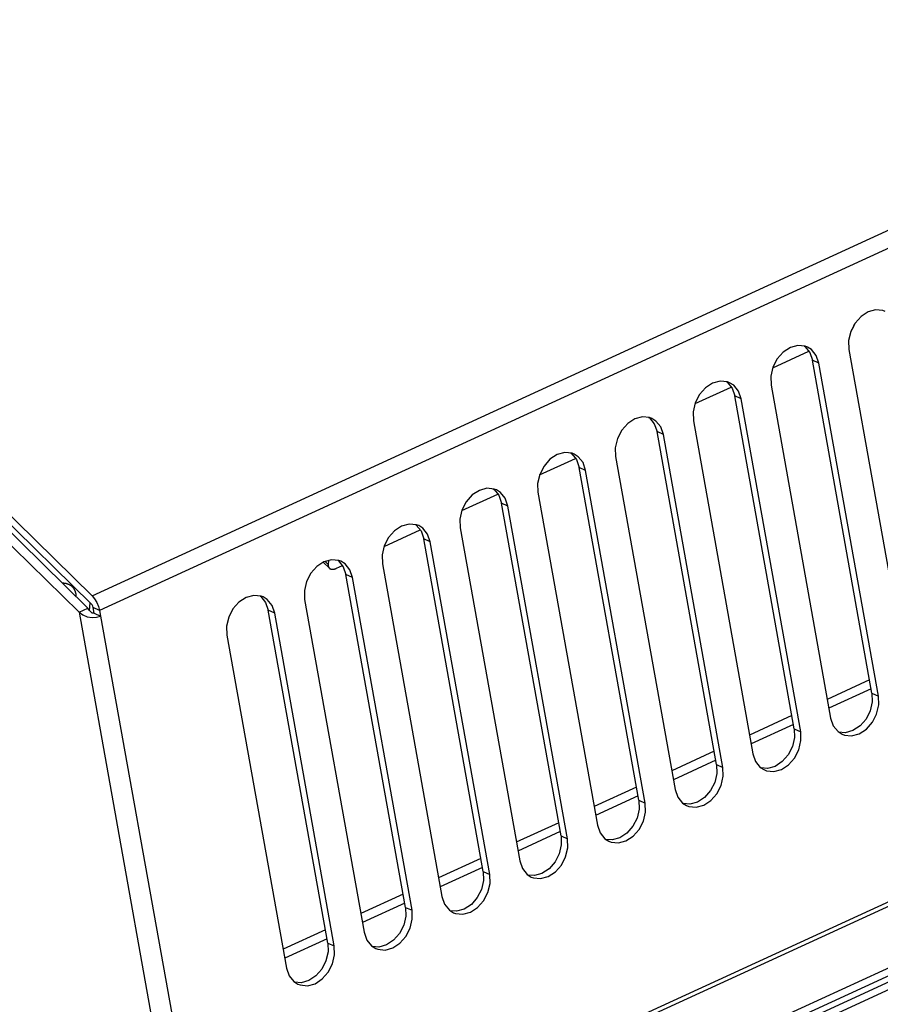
# Model space of a CAD drawing. Extents: x 0 to 594, y 0 to 420.
# Tile 79 of 112: x 529 to 540, y 116 to 129. Entities that reach past the tile are written whole.
import ezdxf

# ---------------------------------------------------------------- set-up
doc = ezdxf.new("R2010")
doc.units = 0
doc.header["$LTSCALE"] = 32.67
doc.layers.get('0').update_dxf_attribs({"linetype": 'CONTINUOUS'})
doc.layers.add('DATUM_AXIS', color=7, linetype='CONTINUOUS')
doc.layers.add('ROUNDS', color=7, linetype='CONTINUOUS')

msp = doc.modelspace()

# ---------------------------------------------------------------- linework, layer by layer
at = {"color": 9, "linetype": 'CONTINUOUS'}
for p, q in [((529.828, 121.152), (553.301, 131.929)), ((553.402, 131.731), (529.929, 120.954)), ((539.566, 124.267), (539.48, 124.306)), ((538.525, 123.788), (538.438, 123.828)), ((531.456, 112.904), (554.77, 123.608)), ((537.483, 123.31), (537.397, 123.35)), ((554.178, 123.275), (532.425, 113.288)), ((536.441, 122.832), (536.355, 122.872)), ((535.4, 122.354), (535.313, 122.393)), ((534.358, 121.876), (534.272, 121.915)), ((532.952, 121.612), (532.991, 121.573)), ((533.317, 121.397), (533.23, 121.437)), ((529.653, 120.932), (531.049, 113.13)), ((529.929, 120.954), (529.843, 120.994)), ((532.275, 120.919), (532.189, 120.959)), ((529.942, 120.88), (531.338, 113.078)), ((540.277, 119.849), (540.364, 119.809)), ((539.236, 119.37), (539.322, 119.331)), ((538.194, 118.892), (538.281, 118.853)), ((537.153, 118.414), (537.239, 118.374)), ((536.111, 117.936), (536.198, 117.896)), ((535.07, 117.458), (535.156, 117.418)), ((534.028, 116.979), (534.115, 116.94)), ((532.987, 116.501), (533.073, 116.462))]:
    msp.add_line(p, q, dxfattribs=at)
at = {"color": 7, "linetype": 'CONTINUOUS'}
for p, q in [((529.828, 121.152), (522.554, 128.281)), ((529.653, 120.932), (522.379, 128.061)), ((529.773, 120.987), (522.499, 128.117)), ((529.817, 121.043), (522.544, 128.172)), ((538.948, 124.204), (539.431, 124.426)), ((539.967, 124.451), (540.764, 119.993)), ((540.277, 119.849), (539.48, 124.306)), ((540.364, 119.809), (539.566, 124.267)), ((538.925, 123.972), (539.723, 119.515)), ((537.907, 123.726), (538.389, 123.948)), ((539.236, 119.37), (538.438, 123.828)), ((539.322, 119.331), (538.525, 123.788)), ((537.884, 123.494), (538.681, 119.037)), ((538.194, 118.892), (537.397, 123.35)), ((538.281, 118.853), (537.483, 123.31)), ((535.823, 122.77), (536.306, 122.992)), ((536.842, 123.016), (537.64, 118.558)), ((537.153, 118.414), (536.355, 122.872)), ((537.239, 118.374), (536.441, 122.832)), ((532.445, 112.367), (554.958, 122.703)), ((534.782, 122.292), (535.265, 122.513)), ((535.801, 122.538), (536.598, 118.08)), ((536.111, 117.936), (535.313, 122.393)), ((536.198, 117.896), (535.4, 122.354)), ((533.74, 121.813), (534.223, 122.035)), ((534.759, 122.06), (535.557, 117.602)), ((535.07, 117.458), (534.272, 121.915)), ((535.156, 117.418), (534.358, 121.876)), ((532.925, 121.602), (533.007, 121.522)), ((532.996, 121.624), (532.991, 121.573)), ((533.717, 121.581), (534.515, 117.124)), ((533.101, 121.52), (533.182, 121.557)), ((534.028, 116.979), (533.23, 121.437)), ((534.115, 116.94), (533.317, 121.397)), ((529.793, 120.954), (529.803, 121.057)), ((532.676, 121.103), (533.474, 116.646)), ((529.653, 120.932), (529.773, 120.987)), ((529.855, 120.92), (529.842, 120.994)), ((529.929, 120.954), (529.942, 120.88)), ((532.987, 116.501), (532.189, 120.959)), ((529.855, 120.92), (529.942, 120.88)), ((533.073, 116.462), (532.275, 120.919)), ((531.634, 120.625), (532.432, 116.167))]:
    msp.add_line(p, q, dxfattribs=at)
for points in [[(540.454, 124.961), (540.423, 124.973), (540.326, 124.982), (540.225, 124.955), (540.13, 124.894), (540.05, 124.803), (539.992, 124.692), (539.963, 124.57), (539.967, 124.451)], [(539.998, 124.704), (539.999, 124.706), (540.001, 124.708), (540.003, 124.71), (540.005, 124.713), (540.007, 124.715), (540.009, 124.718), (540.011, 124.72), (540.013, 124.722), (540.014, 124.725), (540.016, 124.727), (540.018, 124.73), (540.019, 124.732), (540.021, 124.735), (540.022, 124.737), (540.024, 124.74), (540.025, 124.742), (540.026, 124.745), (540.028, 124.747), (540.029, 124.75), (540.03, 124.752), (540.031, 124.755), (540.032, 124.757), (540.033, 124.76), (540.034, 124.762), (540.035, 124.765), (540.035, 124.767), (540.036, 124.77), (540.037, 124.772), (540.037, 124.774), (540.038, 124.777), (540.038, 124.779), (540.039, 124.781), (540.039, 124.783)], [(539.412, 124.483), (539.381, 124.495), (539.284, 124.504), (539.184, 124.477), (539.089, 124.415), (539.008, 124.325), (538.95, 124.214), (538.921, 124.092), (538.925, 123.972)], [(539.368, 124.496), (539.379, 124.489), (539.443, 124.411), (539.48, 124.306)], [(539.566, 124.267), (539.53, 124.37), (539.467, 124.449), (539.412, 124.483)], [(538.37, 124.005), (538.34, 124.017), (538.243, 124.026), (538.142, 123.999), (538.047, 123.937), (537.967, 123.847), (537.909, 123.736), (537.88, 123.614), (537.884, 123.494)], [(538.327, 124.018), (538.337, 124.011), (538.402, 123.932), (538.438, 123.828)], [(538.525, 123.788), (538.489, 123.892), (538.425, 123.971), (538.37, 124.005)], [(537.329, 123.527), (537.298, 123.538), (537.201, 123.548), (537.101, 123.521), (537.005, 123.459), (536.925, 123.369), (536.867, 123.258), (536.838, 123.135), (536.842, 123.016)], [(537.285, 123.54), (537.296, 123.533), (537.36, 123.454), (537.397, 123.35)], [(537.483, 123.31), (537.447, 123.414), (537.383, 123.492), (537.329, 123.527)], [(536.288, 123.049), (536.258, 123.06), (536.16, 123.07), (536.058, 123.042), (535.963, 122.98), (535.883, 122.889), (535.825, 122.778), (535.797, 122.657), (535.801, 122.538)], [(536.244, 123.061), (536.254, 123.055), (536.319, 122.976), (536.355, 122.872)], [(536.441, 122.832), (536.406, 122.936), (536.342, 123.014), (536.288, 123.049)], [(535.246, 122.57), (535.216, 122.582), (535.119, 122.591), (535.017, 122.564), (534.921, 122.502), (534.841, 122.411), (534.784, 122.3), (534.755, 122.179), (534.759, 122.06)], [(535.203, 122.583), (535.213, 122.577), (535.277, 122.498), (535.313, 122.393)], [(535.4, 122.354), (535.364, 122.458), (535.3, 122.536), (535.246, 122.57)], [(534.204, 122.092), (534.175, 122.103), (534.077, 122.113), (533.975, 122.086), (533.88, 122.023), (533.799, 121.933), (533.742, 121.822), (533.714, 121.7), (533.717, 121.581)], [(534.161, 122.105), (534.171, 122.098), (534.236, 122.02), (534.272, 121.915)], [(534.358, 121.876), (534.323, 121.979), (534.259, 122.058), (534.204, 122.092)], [(533.163, 121.614), (533.133, 121.625), (533.036, 121.635), (532.934, 121.607), (532.838, 121.545), (532.758, 121.455), (532.701, 121.344), (532.672, 121.222), (532.676, 121.103)], [(533.119, 121.627), (533.13, 121.62), (533.194, 121.541), (533.23, 121.437)], [(533.317, 121.397), (533.281, 121.501), (533.217, 121.58), (533.163, 121.614)], [(532.991, 121.573), (532.991, 121.571), (532.991, 121.568), (532.991, 121.566), (532.991, 121.563), (532.991, 121.56), (532.991, 121.558), (532.991, 121.555), (532.992, 121.553), (532.992, 121.551), (532.992, 121.548), (532.993, 121.546), (532.994, 121.544), (532.994, 121.542), (532.995, 121.54), (532.996, 121.538), (532.997, 121.536), (532.998, 121.534), (532.999, 121.532), (533, 121.53), (533.001, 121.528), (533.002, 121.527), (533.003, 121.525), (533.005, 121.523), (533.006, 121.522)], [(533.007, 121.522), (533.008, 121.52), (533.009, 121.519), (533.011, 121.518), (533.013, 121.516), (533.014, 121.515), (533.016, 121.514), (533.018, 121.513), (533.02, 121.512), (533.022, 121.511), (533.024, 121.511), (533.026, 121.51), (533.028, 121.509), (533.03, 121.509), (533.033, 121.508), (533.035, 121.508), (533.037, 121.507), (533.04, 121.507), (533.042, 121.507), (533.045, 121.507), (533.047, 121.507), (533.05, 121.507), (533.052, 121.507), (533.055, 121.507), (533.058, 121.507), (533.06, 121.508), (533.063, 121.508), (533.066, 121.508), (533.069, 121.509), (533.072, 121.51), (533.074, 121.51), (533.077, 121.511), (533.08, 121.512), (533.083, 121.513), (533.086, 121.514), (533.089, 121.515), (533.092, 121.516), (533.095, 121.517), (533.098, 121.519), (533.101, 121.52)], [(529.828, 121.152), (529.862, 121.112), (529.892, 121.063), (529.915, 121.009), (529.929, 120.954)], [(532.121, 121.136), (532.092, 121.147), (531.994, 121.157), (531.892, 121.129), (531.796, 121.067), (531.716, 120.976), (531.659, 120.866), (531.631, 120.744), (531.634, 120.625)], [(532.078, 121.148), (532.088, 121.142), (532.153, 121.063), (532.189, 120.959)], [(532.275, 120.919), (532.239, 121.023), (532.176, 121.101), (532.121, 121.136)], [(529.653, 120.932), (529.703, 120.896), (529.762, 120.871), (529.827, 120.86), (529.888, 120.864), (529.942, 120.88)], [(529.855, 120.92), (529.848, 120.918), (529.84, 120.918), (529.83, 120.921), (529.821, 120.927), (529.811, 120.935), (529.801, 120.944), (529.792, 120.956), (529.782, 120.971), (529.773, 120.987)], [(529.843, 120.994), (529.837, 121.012), (529.828, 121.029), (529.817, 121.043)], [(540.277, 119.849), (540.281, 119.73), (540.253, 119.61), (540.197, 119.5), (540.118, 119.409), (540.022, 119.346), (539.92, 119.317), (539.835, 119.325)], [(539.877, 119.298), (539.907, 119.287), (540.004, 119.277), (540.106, 119.305), (540.202, 119.367), (540.282, 119.458), (540.339, 119.568), (540.368, 119.69), (540.364, 119.809)], [(539.723, 119.515), (539.759, 119.411), (539.822, 119.333), (539.877, 119.298)], [(539.236, 119.37), (539.24, 119.252), (539.212, 119.132), (539.155, 119.021), (539.076, 118.931), (538.98, 118.867), (538.878, 118.839), (538.793, 118.847)], [(538.835, 118.82), (538.865, 118.809), (538.962, 118.799), (539.064, 118.827), (539.16, 118.889), (539.24, 118.979), (539.298, 119.09), (539.326, 119.212), (539.322, 119.331)], [(538.681, 119.037), (538.717, 118.933), (538.781, 118.854), (538.835, 118.82)], [(538.194, 118.892), (538.198, 118.774), (538.17, 118.653), (538.114, 118.543), (538.034, 118.452), (537.939, 118.389), (537.837, 118.361), (537.752, 118.368)], [(537.794, 118.342), (537.823, 118.331), (537.921, 118.321), (538.023, 118.348), (538.119, 118.411), (538.199, 118.501), (538.256, 118.612), (538.285, 118.734), (538.281, 118.853)], [(537.64, 118.558), (537.676, 118.455), (537.739, 118.376), (537.794, 118.342)], [(537.153, 118.414), (537.157, 118.296), (537.129, 118.175), (537.072, 118.065), (536.993, 117.974), (536.897, 117.911), (536.795, 117.882), (536.71, 117.89)], [(536.752, 117.864), (536.782, 117.852), (536.879, 117.843), (536.981, 117.87), (537.077, 117.932), (537.157, 118.023), (537.214, 118.134), (537.243, 118.255), (537.239, 118.374)], [(536.598, 118.08), (536.634, 117.976), (536.698, 117.898), (536.752, 117.864)], [(536.111, 117.936), (536.115, 117.817), (536.087, 117.697), (536.031, 117.587), (535.951, 117.496), (535.856, 117.433), (535.754, 117.404), (535.669, 117.412)], [(535.711, 117.385), (535.74, 117.374), (535.838, 117.364), (535.94, 117.392), (536.036, 117.454), (536.116, 117.545), (536.173, 117.656), (536.202, 117.777), (536.198, 117.896)], [(535.557, 117.602), (535.593, 117.498), (535.656, 117.42), (535.711, 117.385)], [(535.07, 117.458), (535.074, 117.339), (535.046, 117.219), (534.989, 117.109), (534.91, 117.018), (534.814, 116.955), (534.712, 116.926), (534.627, 116.934)], [(534.669, 116.907), (534.699, 116.896), (534.796, 116.886), (534.898, 116.914), (534.994, 116.976), (535.074, 117.067), (535.131, 117.177), (535.16, 117.299), (535.156, 117.418)], [(534.515, 117.124), (534.551, 117.02), (534.615, 116.942), (534.669, 116.907)], [(534.028, 116.979), (534.032, 116.861), (534.004, 116.741), (533.948, 116.63), (533.868, 116.54), (533.773, 116.476), (533.671, 116.448), (533.586, 116.456)], [(533.628, 116.429), (533.657, 116.418), (533.755, 116.408), (533.857, 116.436), (533.953, 116.498), (534.033, 116.588), (534.09, 116.699), (534.118, 116.821), (534.115, 116.94)], [(533.474, 116.646), (533.51, 116.542), (533.573, 116.463), (533.628, 116.429)], [(532.987, 116.501), (532.991, 116.383), (532.962, 116.262), (532.906, 116.152), (532.827, 116.061), (532.731, 115.998), (532.629, 115.97), (532.544, 115.977)], [(532.586, 115.951), (532.616, 115.94), (532.713, 115.93), (532.815, 115.957), (532.911, 116.02), (532.991, 116.11), (533.048, 116.221), (533.077, 116.343), (533.073, 116.462)], [(532.432, 116.167), (532.468, 116.064), (532.532, 115.985), (532.586, 115.951)]]:
    msp.add_lwpolyline(points, dxfattribs=at)
at = {"layer": 'DATUM_AXIS', "color": 7, "linetype": 'CONTINUOUS'}
for p, q in [((554.969, 122.812), (532.456, 112.475)), ((555.019, 122.645), (532.505, 112.308)), ((555.007, 122.536), (532.492, 112.199))]:
    msp.add_line(p, q, dxfattribs=at)
for points in [[(529.565, 121.27), (529.563, 121.273), (529.559, 121.276), (529.555, 121.279), (529.551, 121.283), (529.547, 121.286), (529.543, 121.289), (529.538, 121.291), (529.534, 121.294), (529.53, 121.296), (529.525, 121.299), (529.52, 121.301), (529.515, 121.303), (529.51, 121.305), (529.505, 121.307), (529.5, 121.309), (529.495, 121.31), (529.49, 121.312), (529.484, 121.313), (529.479, 121.315), (529.473, 121.316), (529.468, 121.317), (529.462, 121.317), (529.456, 121.318), (529.45, 121.319), (529.444, 121.319), (529.438, 121.319), (529.434, 121.319)], [(529.617, 121.14), (529.617, 121.141), (529.617, 121.148), (529.616, 121.154), (529.616, 121.159), (529.615, 121.165), (529.614, 121.171), (529.613, 121.177), (529.612, 121.182), (529.611, 121.188), (529.609, 121.193), (529.608, 121.198), (529.606, 121.204), (529.604, 121.209), (529.602, 121.214), (529.6, 121.219), (529.598, 121.223), (529.596, 121.228), (529.594, 121.233), (529.591, 121.237), (529.588, 121.242), (529.586, 121.246), (529.583, 121.25), (529.58, 121.254), (529.576, 121.258), (529.573, 121.262), (529.57, 121.266), (529.566, 121.269), (529.565, 121.27)]]:
    msp.add_lwpolyline(points, dxfattribs=at)
at = {"layer": 'ROUNDS', "color": 9, "linetype": 'CONTINUOUS'}
for p, q in [((540.246, 120.026), (539.678, 119.765)), ((540.267, 119.905), (539.7, 119.645)), ((539.204, 119.547), (538.637, 119.287)), ((539.226, 119.427), (538.658, 119.167)), ((538.163, 119.069), (537.595, 118.809)), ((538.184, 118.949), (537.617, 118.688)), ((537.121, 118.591), (536.553, 118.33)), ((537.143, 118.471), (536.575, 118.21)), ((536.08, 118.113), (535.512, 117.852)), ((536.101, 117.993), (535.533, 117.732)), ((535.038, 117.635), (534.47, 117.374)), ((535.059, 117.514), (534.492, 117.254)), ((533.996, 117.156), (533.429, 116.896)), ((534.018, 117.036), (533.45, 116.776)), ((532.955, 116.678), (532.387, 116.418)), ((532.976, 116.558), (532.409, 116.297))]:
    msp.add_line(p, q, dxfattribs=at)

doc.saveas('drawing.dxf')
